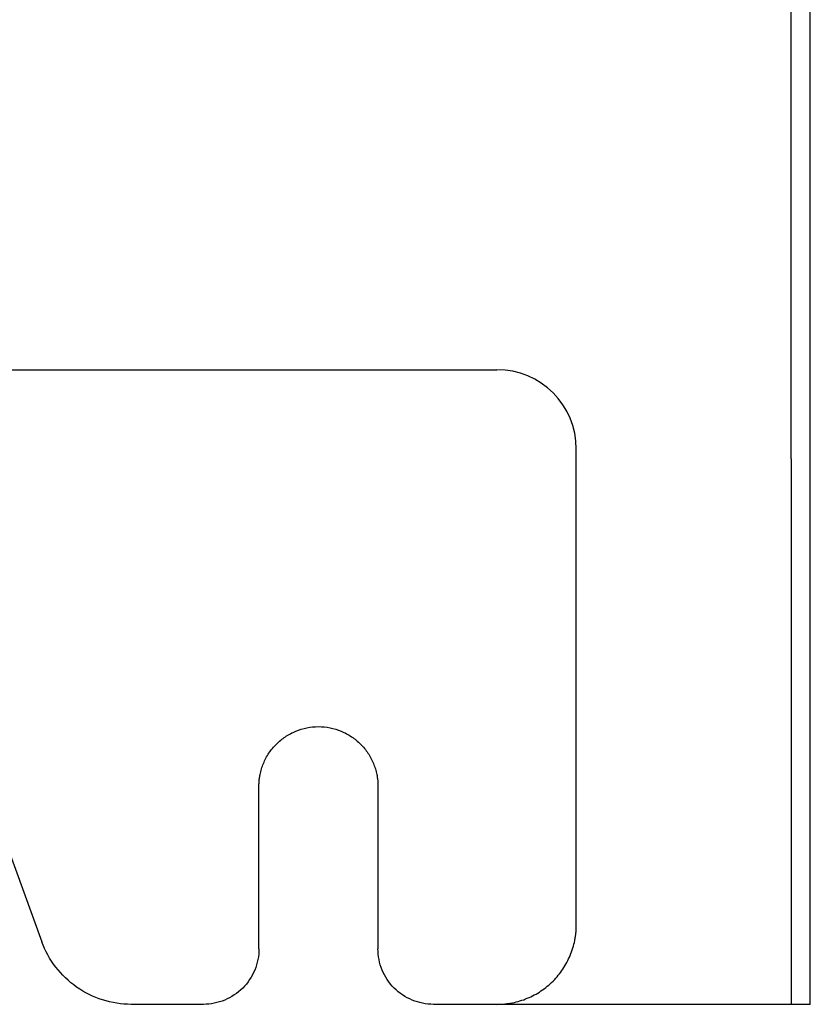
# Model space of a CAD drawing. Header units: millimetres. Extents: x 155400 to 158106, y 111257 to 114783.
# Tile 4 of 152: x 155745 to 155844, y 112489 to 112613. Entities that reach past the tile are written whole.
import ezdxf

# ---------------------------------------------------------------- set-up
doc = ezdxf.new("R2010")
doc.units = ezdxf.units.MM

msp = doc.modelspace()

# ---------------------------------------------------------------- linework, layer by layer
at = {"color": 7, "linetype": 'Continuous', "lineweight": 25}
for p, q in [((155841.9, 112557.27), (155841.9, 113462.52)), ((155844.3, 112557.27), (155844.3, 113462.52)), ((155439.8, 112568.52), (155804.8, 112568.52)), ((155814.8, 112557.27), (155814.8, 112558.52)), ((155814.8, 112498.52), (155814.8, 112557.27)), ((155841.9, 112557.27), (155841.9, 112488.52)), ((155844.3, 112488.52), (155844.3, 112557.27)), ((155735.7, 112528.63), (155747.43, 112496.42)), ((155774.8, 112495.52), (155774.8, 112516.02)), ((155789.8, 112516.02), (155789.8, 112495.52)), ((155767.8, 112488.52), (155758.7, 112488.52)), ((155804.8, 112488.52), (155796.8, 112488.52)), ((155841.9, 112488.52), (155804.8, 112488.52))]:
    msp.add_line(p, q, dxfattribs=at)
msp.add_arc((155804.8, 112558.52), 10, 0, 90, dxfattribs=at)
for points, knots in [([(155774.8, 112516.02), (155774.8, 112516.11), (155774.8, 112516.27), (155774.81, 112516.51), (155774.83, 112516.76), (155774.86, 112517), (155774.9, 112517.25), (155774.97, 112517.65), (155775.11, 112518.2), (155775.36, 112518.9), (155775.67, 112519.57), (155776.18, 112520.41), (155776.96, 112521.36), (155778.11, 112522.3), (155779.41, 112523), (155780.83, 112523.43), (155782.3, 112523.57), (155783.77, 112523.43), (155785.19, 112523), (155786.49, 112522.3), (155787.64, 112521.36), (155788.42, 112520.41), (155788.93, 112519.57), (155789.24, 112518.9), (155789.49, 112518.2), (155789.65, 112517.57), (155789.74, 112517), (155789.79, 112516.52), (155789.8, 112516.19), (155789.8, 112516.02)], [0, 0, 0, 0, 0.010443, 0.020865, 0.031278, 0.041691, 0.052118, 0.062567, 0.093828, 0.125112, 0.156373, 0.187657, 0.250127, 0.312596, 0.375065, 0.437535, 0.500004, 0.562473, 0.624943, 0.687412, 0.749881, 0.812351, 0.843612, 0.874896, 0.906157, 0.937441, 0.958304, 0.979127, 1, 1, 1, 1]), ([(155804.8, 112488.52), (155804.91, 112488.53), (155805.13, 112488.53), (155805.45, 112488.54), (155805.78, 112488.57), (155806.11, 112488.61), (155806.43, 112488.66), (155806.97, 112488.75), (155807.71, 112488.94), (155808.63, 112489.27), (155809.52, 112489.69), (155810.64, 112490.36), (155811.92, 112491.41), (155812.96, 112492.68), (155813.63, 112493.8), (155814.05, 112494.69), (155814.39, 112495.62), (155814.58, 112496.41), (155814.7, 112497.06), (155814.76, 112497.54), (155814.79, 112498.03), (155814.8, 112498.36), (155814.8, 112498.52)], [0, 0, 0, 0, 0.020878, 0.041713, 0.062527, 0.083344, 0.104185, 0.125072, 0.187568, 0.2501, 0.312596, 0.375127, 0.500003, 0.62488, 0.687376, 0.749907, 0.812403, 0.874935, 0.906232, 0.937459, 0.968689, 1, 1, 1, 1]), ([(155758.7, 112488.52), (155757.48, 112488.52), (155756.26, 112488.71), (155753.93, 112489.45), (155752.82, 112489.99), (155750.82, 112491.4), (155749.93, 112492.25), (155748.44, 112494.19), (155747.84, 112495.27), (155747.43, 112496.42)], [0, 0, 0, 0, 0.25, 0.25, 0.5, 0.5, 0.75, 0.75, 1, 1, 1, 1]), ([(155774.8, 112495.52), (155774.8, 112494.61), (155774.62, 112493.69), (155773.92, 112492), (155773.4, 112491.22), (155772.1, 112489.93), (155771.33, 112489.41), (155769.63, 112488.71), (155768.72, 112488.52), (155767.8, 112488.52)], [0, 0, 0, 0, 0.25, 0.25, 0.5, 0.5, 0.75, 0.75, 1, 1, 1, 1]), ([(155796.8, 112488.52), (155795.88, 112488.52), (155794.97, 112488.71), (155793.27, 112489.41), (155792.5, 112489.93), (155791.2, 112491.22), (155790.68, 112492), (155789.98, 112493.69), (155789.8, 112494.61), (155789.8, 112495.52)], [0, 0, 0, 0, 0.25, 0.25, 0.5, 0.5, 0.75, 0.75, 1, 1, 1, 1]), ([(155844.3, 112488.52), (155844.3, 112488.52), (155844.3, 112488.52), (155844.28, 112488.52), (155844.26, 112488.52), (155844.22, 112488.52), (155844.17, 112488.52), (155844.08, 112488.52), (155843.91, 112488.52), (155843.61, 112488.52), (155843.24, 112488.52), (155842.87, 112488.52), (155842.52, 112488.52), (155842.21, 112488.52), (155842.01, 112488.52), (155841.9, 112488.52)], [0, 0, 0, 0, 0.041982, 0.083612, 0.125069, 0.166533, 0.208188, 0.250211, 0.375064, 0.500065, 0.624918, 0.74992, 0.833489, 0.916365, 1, 1, 1, 1])]:
    msp.add_open_spline(points, degree=3, knots=knots, dxfattribs=at)

doc.saveas('drawing.dxf')
